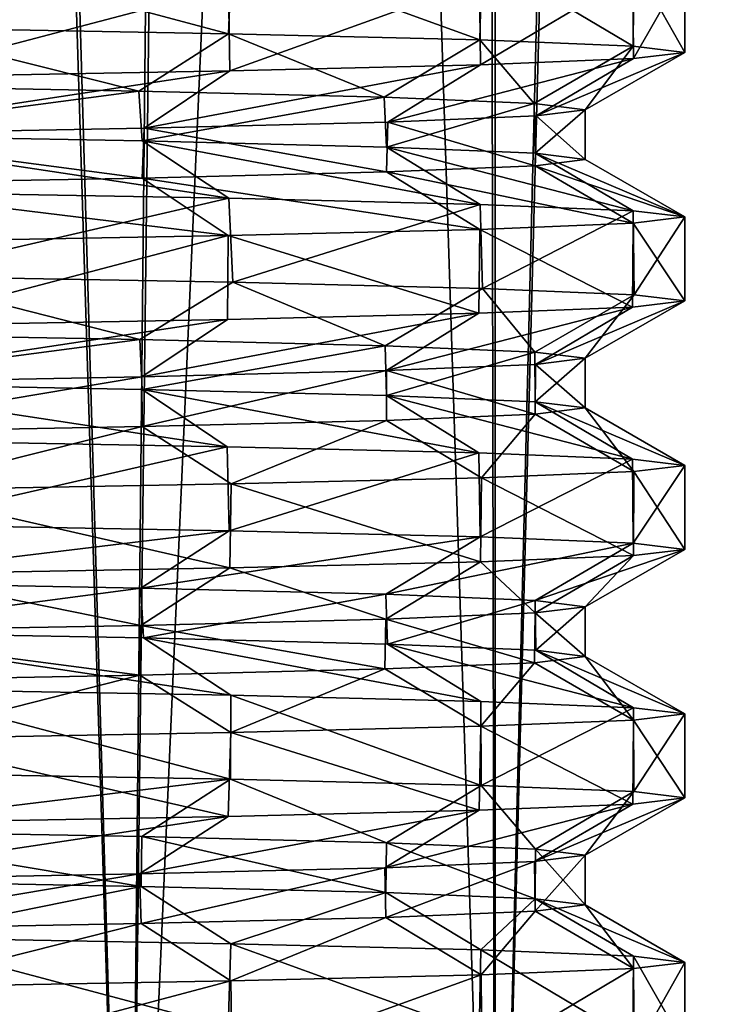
# Model space of a CAD drawing. Header units: millimetres. Extents: x -27 to 78, y -1 to 325.
# Tile 45 of 128: x 17.66 to 21.12, y 9.84 to 14.79. Entities that reach past the tile are written whole.
import ezdxf

# ---------------------------------------------------------------- set-up
doc = ezdxf.new("R2010")
doc.units = ezdxf.units.MM
doc.header["$LTSCALE"] = 65.185185
for name, color, linetype in [('179', 7, 'CONTINUOUS'), ('180', 7, 'CONTINUOUS'), ('181', 7, 'CONTINUOUS'), ('182', 7, 'CONTINUOUS'), ('194', 7, 'CONTINUOUS'), ('195', 7, 'CONTINUOUS'), ('196', 7, 'CONTINUOUS'), ('197', 7, 'CONTINUOUS'), ('198', 7, 'CONTINUOUS'), ('2', 7, 'CONTINUOUS'), ('5', 7, 'CONTINUOUS'), ('6', 7, 'CONTINUOUS')]:
    doc.layers.add(name, color=color, linetype=linetype)

msp = doc.modelspace()

# ---------------------------------------------------------------- linework, layer by layer
at = {"layer": '179', "color": 7, "linetype": 'CONTINUOUS', "true_color": 0x96918c}
for points in [[(16.5958, 14.2122, -12.0345), (18.2542, 14.4316, -9.3292), (16.5707, 14.4628, -12.069), (16.5958, 14.2122, -12.0345)], [(16.5958, 14.2122, -12.0345), (18.2722, 14.181, -9.2938), (18.2542, 14.4316, -9.3292), (16.5958, 14.2122, -12.0345)], [(18.2722, 14.181, -9.2938), (19.4883, 14.4004, -6.3606), (18.2542, 14.4316, -9.3292), (18.2722, 14.181, -9.2938)], [(18.2722, 14.181, -9.2938), (19.4999, 14.1498, -6.3248), (19.4883, 14.4004, -6.3606), (18.2722, 14.181, -9.2938)], [(19.4999, 14.1498, -6.3248), (20.243, 14.3691, -3.2359), (19.4883, 14.4004, -6.3606), (19.4999, 14.1498, -6.3248)], [(19.4999, 14.1498, -6.3248), (20.2485, 14.1186, -3.201), (20.243, 14.3691, -3.2359), (19.4999, 14.1498, -6.3248)], [(20.2485, 14.1186, -3.201), (20.5, 14.3379, -0.0317), (20.243, 14.3691, -3.2359), (20.2485, 14.1186, -3.201)], [(20.2485, 14.1186, -3.201), (20.5, 14.0874, 0.0006), (20.5, 14.3379, -0.0317), (20.2485, 14.1186, -3.201)], [(20.5, 14.0874, 0.0006), (20.2529, 14.3067, 3.1736), (20.5, 14.3379, -0.0317), (20.5, 14.0874, 0.0006)], [(19.4997, 14.025, 6.3255), (18.2818, 14.2442, 9.275), (19.5074, 14.2755, 6.3016), (19.4997, 14.025, 6.3255)], [(20.2484, 14.0562, 3.2021), (19.4997, 14.025, 6.3255), (19.5074, 14.2755, 6.3016), (20.2484, 14.0562, 3.2021)], [(20.2484, 14.0562, 3.2021), (19.5074, 14.2755, 6.3016), (20.2529, 14.3067, 3.1736), (20.2484, 14.0562, 3.2021)], [(20.5, 14.0874, 0.0006), (20.2484, 14.0562, 3.2021), (20.2529, 14.3067, 3.1736), (20.5, 14.0874, 0.0006)], [(18.2721, 13.9938, 9.2941), (16.6063, 14.213, 12.0201), (18.2818, 14.2442, 9.275), (18.2721, 13.9938, 9.2941)], [(19.4997, 14.025, 6.3255), (18.2721, 13.9938, 9.2941), (18.2818, 14.2442, 9.275), (19.4997, 14.025, 6.3255)], [(18.2721, 13.9938, 9.2941), (16.5959, 13.9626, 12.0344), (16.6063, 14.213, 12.0201), (18.2721, 13.9938, 9.2941)]]:
    msp.add_3dface(points, dxfattribs=at)
at = {"layer": '180', "color": 7, "linetype": 'CONTINUOUS', "true_color": 0x96918c}
for points in [[(16.5953, 12.9622, -12.0352), (18.2602, 13.1815, -9.3174), (16.5775, 13.2127, -12.0597), (16.5953, 12.9622, -12.0352)], [(16.5953, 12.9622, -12.0352), (18.2719, 12.931, -9.2944), (18.2602, 13.1815, -9.3174), (16.5953, 12.9622, -12.0352)], [(18.2719, 12.931, -9.2944), (19.4929, 13.1502, -6.3463), (18.2602, 13.1815, -9.3174), (18.2719, 12.931, -9.2944)], [(18.2719, 12.931, -9.2944), (19.4998, 12.8998, -6.3252), (19.4929, 13.1502, -6.3463), (18.2719, 12.931, -9.2944)], [(19.4998, 12.8998, -6.3252), (20.2457, 13.119, -3.219), (19.4929, 13.1502, -6.3463), (19.4998, 12.8998, -6.3252)], [(19.4998, 12.8998, -6.3252), (20.2485, 12.8686, -3.2013), (20.2457, 13.119, -3.219), (19.4998, 12.8998, -6.3252)], [(20.2485, 12.8686, -3.2013), (20.5, 13.0877, -0.0123), (20.2457, 13.119, -3.219), (20.2485, 12.8686, -3.2013)], [(20.2485, 12.8686, -3.2013), (20.5, 12.8374, 0.0005), (20.5, 13.0877, -0.0123), (20.2485, 12.8686, -3.2013)], [(20.5, 12.8374, 0.0005), (20.2495, 13.0565, 3.1951), (20.5, 13.0877, -0.0123), (20.5, 12.8374, 0.0005)], [(20.2483, 12.8062, 3.2022), (19.5001, 13.0252, 6.3244), (20.2495, 13.0565, 3.1951), (20.2483, 12.8062, 3.2022)], [(20.5, 12.8374, 0.0005), (20.2483, 12.8062, 3.2022), (20.2495, 13.0565, 3.1951), (20.5, 12.8374, 0.0005)], [(16.5955, 12.7126, 12.0349), (16.5893, 12.9627, 12.0434), (18.2699, 12.9939, 9.2984), (16.5955, 12.7126, 12.0349)], [(18.2719, 12.7438, 9.2945), (16.5955, 12.7126, 12.0349), (18.2699, 12.9939, 9.2984), (18.2719, 12.7438, 9.2945)], [(18.2719, 12.7438, 9.2945), (18.2699, 12.9939, 9.2984), (19.5001, 13.0252, 6.3244), (18.2719, 12.7438, 9.2945)], [(19.4996, 12.775, 6.3258), (18.2719, 12.7438, 9.2945), (19.5001, 13.0252, 6.3244), (19.4996, 12.775, 6.3258)], [(20.2483, 12.8062, 3.2022), (19.4996, 12.775, 6.3258), (19.5001, 13.0252, 6.3244), (20.2483, 12.8062, 3.2022)]]:
    msp.add_3dface(points, dxfattribs=at)
at = {"layer": '181', "color": 7, "linetype": 'CONTINUOUS', "true_color": 0x96918c}
for points in [[(16.6021, 11.7121, -12.0258), (18.2652, 11.9314, -9.3077), (16.5834, 11.9626, -12.0517), (16.6021, 11.7121, -12.0258)], [(16.6021, 11.7121, -12.0258), (18.2781, 11.6809, -9.2824), (18.2652, 11.9314, -9.3077), (16.6021, 11.7121, -12.0258)], [(18.2781, 11.6809, -9.2824), (19.4966, 11.9001, -6.335), (18.2652, 11.9314, -9.3077), (18.2781, 11.6809, -9.2824)], [(18.2781, 11.6809, -9.2824), (19.5046, 11.6496, -6.3104), (19.4966, 11.9001, -6.335), (18.2781, 11.6809, -9.2824)], [(19.5046, 11.6496, -6.3104), (20.2476, 11.8688, -3.2067), (19.4966, 11.9001, -6.335), (19.5046, 11.6496, -6.3104)], [(19.5046, 11.6496, -6.3104), (20.2513, 11.6184, -3.1838), (20.2476, 11.8688, -3.2067), (19.5046, 11.6496, -6.3104)], [(20.2513, 11.6184, -3.1838), (20.5, 11.8376, 0.0004), (20.2476, 11.8688, -3.2067), (20.2513, 11.6184, -3.1838)], [(20.2449, 11.556, 3.224), (19.4964, 11.7751, 6.3357), (20.2475, 11.8063, 3.2074), (20.2449, 11.556, 3.224)], [(20.5, 11.5872, 0.0205), (20.2449, 11.556, 3.224), (20.2475, 11.8063, 3.2074), (20.5, 11.5872, 0.0205)], [(20.5, 11.5872, 0.0205), (20.2475, 11.8063, 3.2074), (20.5, 11.8376, 0.0004), (20.5, 11.5872, 0.0205)], [(20.2513, 11.6184, -3.1838), (20.5, 11.5872, 0.0205), (20.5, 11.8376, 0.0004), (20.2513, 11.6184, -3.1838)], [(18.2605, 11.4935, 9.3169), (16.583, 11.7126, 12.0522), (18.2649, 11.7438, 9.3083), (18.2605, 11.4935, 9.3169)], [(19.4923, 11.5247, 6.3483), (18.2605, 11.4935, 9.3169), (18.2649, 11.7438, 9.3083), (19.4923, 11.5247, 6.3483)], [(19.4923, 11.5247, 6.3483), (18.2649, 11.7438, 9.3083), (19.4964, 11.7751, 6.3357), (19.4923, 11.5247, 6.3483)], [(20.2449, 11.556, 3.224), (19.4923, 11.5247, 6.3483), (19.4964, 11.7751, 6.3357), (20.2449, 11.556, 3.224)], [(18.2605, 11.4935, 9.3169), (16.5796, 11.4623, 12.0568), (16.583, 11.7126, 12.0522), (18.2605, 11.4935, 9.3169)]]:
    msp.add_3dface(points, dxfattribs=at)
at = {"layer": '182', "color": 7, "linetype": 'CONTINUOUS', "true_color": 0x96918c}
for points in [[(16.5852, 10.4624, -12.0491), (18.2661, 10.4311, -9.3058), (16.5908, 10.7125, -12.0414), (16.5852, 10.4624, -12.0491)], [(18.2661, 10.4311, -9.3058), (18.2708, 10.6812, -9.2966), (16.5908, 10.7125, -12.0414), (18.2661, 10.4311, -9.3058)], [(18.2661, 10.4311, -9.3058), (19.497, 10.3999, -6.3337), (18.2708, 10.6812, -9.2966), (18.2661, 10.4311, -9.3058)], [(19.497, 10.3999, -6.3337), (19.5004, 10.65, -6.3232), (18.2708, 10.6812, -9.2966), (19.497, 10.3999, -6.3337)], [(19.497, 10.3999, -6.3337), (20.2477, 10.3686, -3.2061), (19.5004, 10.65, -6.3232), (19.497, 10.3999, -6.3337)], [(20.2477, 10.3686, -3.2061), (20.2496, 10.6187, -3.1943), (19.5004, 10.65, -6.3232), (20.2477, 10.3686, -3.2061)], [(20.2477, 10.3686, -3.2061), (20.5, 10.3374, 0), (20.2496, 10.6187, -3.1943), (20.2477, 10.3686, -3.2061)], [(20.5, 10.3374, 0), (20.5, 10.5875, 0.0132), (20.2496, 10.6187, -3.1943), (20.5, 10.3374, 0)], [(19.4971, 10.2749, 6.3334), (19.492, 10.525, 6.3492), (20.2454, 10.5562, 3.2207), (19.4971, 10.2749, 6.3334)], [(20.2478, 10.3062, 3.206), (19.4971, 10.2749, 6.3334), (20.2454, 10.5562, 3.2207), (20.2478, 10.3062, 3.206)], [(20.2478, 10.3062, 3.206), (20.2454, 10.5562, 3.2207), (20.5, 10.5875, 0.0132), (20.2478, 10.3062, 3.206)], [(20.5, 10.3374, 0), (20.2478, 10.3062, 3.206), (20.5, 10.5875, 0.0132), (20.5, 10.3374, 0)], [(18.2664, 10.2437, 9.3052), (18.258, 10.4937, 9.3217), (19.492, 10.525, 6.3492), (18.2664, 10.2437, 9.3052)], [(19.4971, 10.2749, 6.3334), (18.2664, 10.2437, 9.3052), (19.492, 10.525, 6.3492), (19.4971, 10.2749, 6.3334)], [(16.5858, 10.2124, 12.0483), (16.5738, 10.4624, 12.0647), (18.258, 10.4937, 9.3217), (16.5858, 10.2124, 12.0483)], [(18.2664, 10.2437, 9.3052), (16.5858, 10.2124, 12.0483), (18.258, 10.4937, 9.3217), (18.2664, 10.2437, 9.3052)]]:
    msp.add_3dface(points, dxfattribs=at)
at = {"layer": '194', "color": 7, "linetype": 'CONTINUOUS', "true_color": 0x96918c}
for points in [[(16.9997, 10.1735, -12.3292), (16.9821, 9.7514, -12.3535), (18.7048, 9.7202, -9.5463), (16.9997, 10.1735, -12.3292)], [(18.717, 10.1423, -9.5223), (16.9997, 10.1735, -12.3292), (18.7048, 9.7202, -9.5463), (18.717, 10.1423, -9.5223)], [(18.717, 10.1423, -9.5223), (18.7048, 9.7202, -9.5463), (19.9672, 9.689, -6.5046), (18.717, 10.1423, -9.5223)], [(19.9747, 10.1111, -6.4816), (18.717, 10.1423, -9.5223), (19.9672, 9.689, -6.5046), (19.9747, 10.1111, -6.4816)], [(19.9747, 10.1111, -6.4816), (19.9672, 9.689, -6.5046), (20.7385, 9.6577, -3.3036), (19.9747, 10.1111, -6.4816)], [(20.742, 10.0799, -3.2819), (19.9747, 10.1111, -6.4816), (20.7385, 9.6577, -3.3036), (20.742, 10.0799, -3.2819)], [(20.742, 10.0799, -3.2819), (20.7385, 9.6577, -3.3036), (21, 9.6265, -0.0218), (20.742, 10.0799, -3.2819)], [(21, 10.0487, -0.0019), (20.742, 10.0799, -3.2819), (21, 9.6265, -0.0218), (21, 10.0487, -0.0019)], [(19.9756, 9.9863, 6.479), (20.7425, 10.0175, 3.2784), (19.9806, 9.5641, 6.4633), (19.9756, 9.9863, 6.479)], [(20.7425, 10.0175, 3.2784), (20.7453, 9.5953, 3.2606), (19.9806, 9.5641, 6.4633), (20.7425, 10.0175, 3.2784)], [(20.7425, 10.0175, 3.2784), (21, 10.0487, -0.0019), (20.7453, 9.5953, 3.2606), (20.7425, 10.0175, 3.2784)], [(21, 10.0487, -0.0019), (21, 9.6265, -0.0218), (20.7453, 9.5953, 3.2606), (21, 10.0487, -0.0019)], [(18.7177, 9.9551, 9.5209), (19.9756, 9.9863, 6.479), (18.7246, 9.5328, 9.5074), (18.7177, 9.9551, 9.5209)], [(19.9756, 9.9863, 6.479), (19.9806, 9.5641, 6.4633), (18.7246, 9.5328, 9.5074), (19.9756, 9.9863, 6.479)], [(17, 9.9239, 12.3288), (18.7177, 9.9551, 9.5209), (17.0082, 9.5016, 12.3176), (17, 9.9239, 12.3288)], [(18.7177, 9.9551, 9.5209), (18.7246, 9.5328, 9.5074), (17.0082, 9.5016, 12.3176), (18.7177, 9.9551, 9.5209)]]:
    msp.add_3dface(points, dxfattribs=at)
at = {"layer": '195', "color": 7, "linetype": 'CONTINUOUS', "true_color": 0x96918c}
for points in [[(17.0004, 11.4235, -12.3283), (16.994, 11.0012, -12.337), (18.716, 10.9699, -9.5243), (17.0004, 11.4235, -12.3283)], [(18.7176, 11.3923, -9.5212), (17.0004, 11.4235, -12.3283), (18.716, 10.9699, -9.5243), (18.7176, 11.3923, -9.5212)], [(18.7176, 11.3923, -9.5212), (18.716, 10.9699, -9.5243), (19.9761, 10.9387, -6.4772), (18.7176, 11.3923, -9.5212)], [(19.9752, 11.3611, -6.4801), (18.7176, 11.3923, -9.5212), (19.9761, 10.9387, -6.4772), (19.9752, 11.3611, -6.4801)], [(20.7422, 11.3299, -3.2804), (19.9752, 11.3611, -6.4801), (19.9761, 10.9387, -6.4772), (20.7422, 11.3299, -3.2804)], [(20.7422, 11.3299, -3.2804), (19.9761, 10.9387, -6.4772), (20.7437, 10.9074, -3.2709), (20.7422, 11.3299, -3.2804)], [(21, 11.2987, -0.0007), (20.7422, 11.3299, -3.2804), (20.7437, 10.9074, -3.2709), (21, 11.2987, -0.0007)], [(20.7424, 11.2675, 3.2792), (21, 11.2987, -0.0007), (21, 10.8762, 0.0153), (20.7424, 11.2675, 3.2792)], [(21, 11.2987, -0.0007), (20.7437, 10.9074, -3.2709), (21, 10.8762, 0.0153), (21, 11.2987, -0.0007)], [(19.9755, 11.2363, 6.4792), (20.7424, 11.2675, 3.2792), (20.739, 10.8449, 3.3008), (19.9755, 11.2363, 6.4792)], [(20.7424, 11.2675, 3.2792), (21, 10.8762, 0.0153), (20.739, 10.8449, 3.3008), (20.7424, 11.2675, 3.2792)], [(17.0006, 11.1739, 12.328), (18.7179, 11.2051, 9.5206), (18.7035, 10.7824, 9.5488), (17.0006, 11.1739, 12.328)], [(18.7179, 11.2051, 9.5206), (19.9672, 10.8137, 6.5048), (18.7035, 10.7824, 9.5488), (18.7179, 11.2051, 9.5206)], [(18.7179, 11.2051, 9.5206), (19.9755, 11.2363, 6.4792), (19.9672, 10.8137, 6.5048), (18.7179, 11.2051, 9.5206)], [(19.9755, 11.2363, 6.4792), (20.739, 10.8449, 3.3008), (19.9672, 10.8137, 6.5048), (19.9755, 11.2363, 6.4792)], [(17.0006, 11.1739, 12.328), (18.7035, 10.7824, 9.5488), (16.9787, 10.7511, 12.3581), (17.0006, 11.1739, 12.328)]]:
    msp.add_3dface(points, dxfattribs=at)
at = {"layer": '196', "color": 7, "linetype": 'CONTINUOUS', "true_color": 0x96918c}
for points in [[(18.6993, 12.6427, -9.5569), (16.9727, 12.674, -12.3663), (16.9868, 12.2513, -12.347), (18.6993, 12.6427, -9.5569)], [(18.6993, 12.6427, -9.5569), (16.9868, 12.2513, -12.347), (18.7097, 12.2201, -9.5366), (18.6993, 12.6427, -9.5569)], [(19.9647, 12.6114, -6.5123), (18.6993, 12.6427, -9.5569), (18.7097, 12.2201, -9.5366), (19.9647, 12.6114, -6.5123)], [(19.9647, 12.6114, -6.5123), (18.7097, 12.2201, -9.5366), (19.9714, 12.1888, -6.4917), (19.9647, 12.6114, -6.5123)], [(20.7379, 12.5802, -3.3075), (19.9647, 12.6114, -6.5123), (19.9714, 12.1888, -6.4917), (20.7379, 12.5802, -3.3075)], [(20.7379, 12.5802, -3.3075), (19.9714, 12.1888, -6.4917), (20.7411, 12.1575, -3.2874), (20.7379, 12.5802, -3.3075)], [(21, 12.5489, -0.0215), (20.7379, 12.5802, -3.3075), (20.7411, 12.1575, -3.2874), (21, 12.5489, -0.0215)], [(21, 12.5489, -0.0215), (20.7411, 12.1575, -3.2874), (21, 12.1263, -0.0025), (21, 12.5489, -0.0215)], [(20.7446, 12.5177, 3.2651), (21, 12.5489, -0.0215), (21, 12.1263, -0.0025), (20.7446, 12.5177, 3.2651)], [(18.7184, 12.4551, 9.5195), (19.9779, 12.4864, 6.4718), (19.9733, 12.0638, 6.486), (18.7184, 12.4551, 9.5195)], [(19.9779, 12.4864, 6.4718), (20.7419, 12.095, 3.2821), (19.9733, 12.0638, 6.486), (19.9779, 12.4864, 6.4718)], [(19.9779, 12.4864, 6.4718), (20.7446, 12.5177, 3.2651), (20.7419, 12.095, 3.2821), (19.9779, 12.4864, 6.4718)], [(20.7446, 12.5177, 3.2651), (21, 12.1263, -0.0025), (20.7419, 12.095, 3.2821), (20.7446, 12.5177, 3.2651)], [(16.997, 12.4238, 12.3329), (18.7184, 12.4551, 9.5195), (18.7129, 12.0326, 9.5303), (16.997, 12.4238, 12.3329)], [(18.7184, 12.4551, 9.5195), (19.9733, 12.0638, 6.486), (18.7129, 12.0326, 9.5303), (18.7184, 12.4551, 9.5195)], [(16.997, 12.4238, 12.3329), (18.7129, 12.0326, 9.5303), (16.9915, 12.0013, 12.3405), (16.997, 12.4238, 12.3329)]]:
    msp.add_3dface(points, dxfattribs=at)
at = {"layer": '197', "color": 7, "linetype": 'CONTINUOUS', "true_color": 0x96918c}
for points in [[(18.7075, 13.8925, -9.5409), (16.982, 13.9238, -12.3536), (17.0107, 13.5009, -12.314), (18.7075, 13.8925, -9.5409)], [(18.7075, 13.8925, -9.5409), (17.0107, 13.5009, -12.314), (18.727, 13.4697, -9.5026), (18.7075, 13.8925, -9.5409)], [(19.971, 13.8612, -6.4931), (18.7075, 13.8925, -9.5409), (18.727, 13.4697, -9.5026), (19.971, 13.8612, -6.4931)], [(19.971, 13.8612, -6.4931), (18.727, 13.4697, -9.5026), (19.9826, 13.4385, -6.4572), (19.971, 13.8612, -6.4931)], [(20.7414, 13.83, -3.2855), (19.971, 13.8612, -6.4931), (19.9826, 13.4385, -6.4572), (20.7414, 13.83, -3.2855)], [(20.7414, 13.83, -3.2855), (19.9826, 13.4385, -6.4572), (20.7464, 13.4072, -3.2535), (20.7414, 13.83, -3.2855)], [(21, 13.7987, 0.0029), (20.7414, 13.83, -3.2855), (20.7464, 13.4072, -3.2535), (21, 13.7987, 0.0029)], [(20.7404, 13.7674, 3.2915), (21, 13.7987, 0.0029), (21, 13.376, 0.0294), (20.7404, 13.7674, 3.2915)], [(21, 13.7987, 0.0029), (20.7464, 13.4072, -3.2535), (21, 13.376, 0.0294), (21, 13.7987, 0.0029)], [(18.704, 13.7048, 9.5477), (19.9689, 13.7361, 6.4995), (19.9648, 13.3136, 6.5119), (18.704, 13.7048, 9.5477)], [(19.9689, 13.7361, 6.4995), (20.7373, 13.3448, 3.3113), (19.9648, 13.3136, 6.5119), (19.9689, 13.7361, 6.4995)], [(19.9689, 13.7361, 6.4995), (20.7404, 13.7674, 3.2915), (20.7373, 13.3448, 3.3113), (19.9689, 13.7361, 6.4995)], [(20.7404, 13.7674, 3.2915), (21, 13.376, 0.0294), (20.7373, 13.3448, 3.3113), (20.7404, 13.7674, 3.2915)], [(16.9771, 13.6735, 12.3604), (18.704, 13.7048, 9.5477), (16.9776, 13.2511, 12.3596), (16.9771, 13.6735, 12.3604)], [(18.704, 13.7048, 9.5477), (18.7014, 13.2823, 9.5529), (16.9776, 13.2511, 12.3596), (18.704, 13.7048, 9.5477)], [(18.704, 13.7048, 9.5477), (19.9648, 13.3136, 6.5119), (18.7014, 13.2823, 9.5529), (18.704, 13.7048, 9.5477)]]:
    msp.add_3dface(points, dxfattribs=at)
at = {"layer": '198', "color": 7, "linetype": 'CONTINUOUS', "true_color": 0x96918c}
for points in [[(17.0067, 15.1734, -12.3196), (16.9809, 14.7514, -12.3552), (18.7058, 14.7201, -9.5442), (17.0067, 15.1734, -12.3196)], [(18.7232, 15.1422, -9.5102), (17.0067, 15.1734, -12.3196), (18.7058, 14.7201, -9.5442), (18.7232, 15.1422, -9.5102)], [(18.7232, 15.1422, -9.5102), (18.7058, 14.7201, -9.5442), (19.9692, 14.6889, -6.4984), (18.7232, 15.1422, -9.5102)], [(19.9795, 15.111, -6.4669), (18.7232, 15.1422, -9.5102), (19.9692, 14.6889, -6.4984), (19.9795, 15.111, -6.4669)], [(19.9795, 15.111, -6.4669), (19.9692, 14.6889, -6.4984), (20.7402, 14.6576, -3.2929), (19.9795, 15.111, -6.4669)], [(20.7447, 15.0798, -3.2648), (19.9795, 15.111, -6.4669), (20.7402, 14.6576, -3.2929), (20.7447, 15.0798, -3.2648)], [(20.7447, 15.0798, -3.2648), (20.7402, 14.6576, -3.2929), (21, 14.6264, -0.0064), (20.7447, 15.0798, -3.2648)], [(21, 15.0485, 0.0175), (20.7447, 15.0798, -3.2648), (21, 14.6264, -0.0064), (21, 15.0485, 0.0175)], [(19.9684, 14.9861, 6.5009), (20.7392, 15.0173, 3.2995), (19.9733, 14.5638, 6.4858), (19.9684, 14.9861, 6.5009)], [(20.7392, 15.0173, 3.2995), (20.7423, 14.5951, 3.28), (19.9733, 14.5638, 6.4858), (20.7392, 15.0173, 3.2995)], [(20.7392, 15.0173, 3.2995), (21, 15.0485, 0.0175), (20.7423, 14.5951, 3.28), (20.7392, 15.0173, 3.2995)], [(21, 15.0485, 0.0175), (21, 14.6264, -0.0064), (20.7423, 14.5951, 3.28), (21, 15.0485, 0.0175)], [(18.7065, 14.9549, 9.543), (19.9684, 14.9861, 6.5009), (18.712, 14.5326, 9.5322), (18.7065, 14.9549, 9.543)], [(19.9684, 14.9861, 6.5009), (19.9733, 14.5638, 6.4858), (18.712, 14.5326, 9.5322), (19.9684, 14.9861, 6.5009)], [(16.9842, 14.9236, 12.3506), (18.7065, 14.9549, 9.543), (16.9889, 14.5013, 12.3441), (16.9842, 14.9236, 12.3506)], [(18.7065, 14.9549, 9.543), (18.712, 14.5326, 9.5322), (16.9889, 14.5013, 12.3441), (18.7065, 14.9549, 9.543)]]:
    msp.add_3dface(points, dxfattribs=at)
at = {"layer": '2', "color": 7, "linetype": 'CONTINUOUS', "true_color": 0x96918c}
for points in [[(18.2029, 6.4, -13.2252), (15.9099, 6.4, -15.9099), (16.8566, 49.7441, -14.9032), (18.2029, 6.4, -13.2252)], [(18.624, 47.9577, -12.6256), (18.2029, 6.4, -13.2252), (16.8566, 49.7441, -14.9032), (18.624, 47.9577, -12.6256)], [(15.9099, 6.4, 15.9099), (18.2029, 6.4, 13.2252), (16.9466, 49.653, 14.8007), (15.9099, 6.4, 15.9099)], [(16.9466, 49.653, 14.8007), (18.2029, 6.4, 13.2252), (18.7069, 47.8741, 12.5025), (16.9466, 49.653, 14.8007)], [(19.973, 46.5961, -10.36), (18.2029, 6.4, -13.2252), (18.624, 47.9577, -12.6256), (19.973, 46.5961, -10.36)], [(18.2029, 6.4, 13.2252), (20.0476, 6.4, 10.2148), (18.7069, 47.8741, 12.5025), (18.2029, 6.4, 13.2252)], [(18.7069, 47.8741, 12.5025), (20.0476, 6.4, 10.2148), (20.0463, 46.5223, 10.2176), (18.7069, 47.8741, 12.5025)], [(20.0476, 6.4, -10.2148), (18.2029, 6.4, -13.2252), (19.973, 46.5961, -10.36), (20.0476, 6.4, -10.2148)], [(21.0156, 45.545, -8.037), (20.0476, 6.4, -10.2148), (19.973, 46.5961, -10.36), (21.0156, 45.545, -8.037)], [(20.0463, 46.5223, 10.2176), (20.0476, 6.4, 10.2148), (21.0762, 45.484, 7.8767), (20.0463, 46.5223, 10.2176)], [(21.3988, 6.4, -6.9529), (20.0476, 6.4, -10.2148), (21.0156, 45.545, -8.037), (21.3988, 6.4, -6.9529)], [(21.8099, 44.7449, -5.5299), (21.3988, 6.4, -6.9529), (21.0156, 45.545, -8.037), (21.8099, 44.7449, -5.5299)], [(20.0476, 6.4, 10.2148), (21.3988, 6.4, 6.9529), (21.0762, 45.484, 7.8767), (20.0476, 6.4, 10.2148)], [(21.0762, 45.484, 7.8767), (21.3988, 6.4, 6.9529), (21.8535, 44.7009, 5.3546), (21.0762, 45.484, 7.8767)]]:
    msp.add_3dface(points, dxfattribs=at)
at = {"layer": '5', "color": 7, "linetype": 'CONTINUOUS', "true_color": 0x96918c}
for points in [[(16.982, 13.9238, -12.3536), (18.7075, 13.8925, -9.5409), (16.5958, 14.2122, -12.0345), (16.982, 13.9238, -12.3536)], [(16.5958, 14.2122, -12.0345), (18.7075, 13.8925, -9.5409), (18.2722, 14.181, -9.2938), (16.5958, 14.2122, -12.0345)], [(18.7075, 13.8925, -9.5409), (19.971, 13.8612, -6.4931), (18.2722, 14.181, -9.2938), (18.7075, 13.8925, -9.5409)], [(18.2722, 14.181, -9.2938), (19.971, 13.8612, -6.4931), (19.4999, 14.1498, -6.3248), (18.2722, 14.181, -9.2938)], [(19.971, 13.8612, -6.4931), (20.7414, 13.83, -3.2855), (19.4999, 14.1498, -6.3248), (19.971, 13.8612, -6.4931)], [(19.4999, 14.1498, -6.3248), (20.7414, 13.83, -3.2855), (20.2485, 14.1186, -3.201), (19.4999, 14.1498, -6.3248)], [(20.7414, 13.83, -3.2855), (21, 13.7987, 0.0029), (20.2485, 14.1186, -3.201), (20.7414, 13.83, -3.2855)], [(20.2485, 14.1186, -3.201), (21, 13.7987, 0.0029), (20.5, 14.0874, 0.0006), (20.2485, 14.1186, -3.201)], [(20.5, 14.0874, 0.0006), (21, 13.7987, 0.0029), (20.2484, 14.0562, 3.2021), (20.5, 14.0874, 0.0006)], [(19.4997, 14.025, 6.3255), (19.9689, 13.7361, 6.4995), (18.2721, 13.9938, 9.2941), (19.4997, 14.025, 6.3255)], [(20.2484, 14.0562, 3.2021), (20.7404, 13.7674, 3.2915), (19.4997, 14.025, 6.3255), (20.2484, 14.0562, 3.2021)], [(20.7404, 13.7674, 3.2915), (19.9689, 13.7361, 6.4995), (19.4997, 14.025, 6.3255), (20.7404, 13.7674, 3.2915)], [(21, 13.7987, 0.0029), (20.7404, 13.7674, 3.2915), (20.2484, 14.0562, 3.2021), (21, 13.7987, 0.0029)], [(18.2721, 13.9938, 9.2941), (18.704, 13.7048, 9.5477), (16.5959, 13.9626, 12.0344), (18.2721, 13.9938, 9.2941)], [(19.9689, 13.7361, 6.4995), (18.704, 13.7048, 9.5477), (18.2721, 13.9938, 9.2941), (19.9689, 13.7361, 6.4995)], [(18.704, 13.7048, 9.5477), (16.9771, 13.6735, 12.3604), (16.5959, 13.9626, 12.0344), (18.704, 13.7048, 9.5477)], [(16.9727, 12.674, -12.3663), (18.6993, 12.6427, -9.5569), (16.5953, 12.9622, -12.0352), (16.9727, 12.674, -12.3663)], [(16.5953, 12.9622, -12.0352), (18.6993, 12.6427, -9.5569), (18.2719, 12.931, -9.2944), (16.5953, 12.9622, -12.0352)], [(18.6993, 12.6427, -9.5569), (19.9647, 12.6114, -6.5123), (18.2719, 12.931, -9.2944), (18.6993, 12.6427, -9.5569)], [(18.2719, 12.931, -9.2944), (19.9647, 12.6114, -6.5123), (19.4998, 12.8998, -6.3252), (18.2719, 12.931, -9.2944)], [(19.9647, 12.6114, -6.5123), (20.7379, 12.5802, -3.3075), (19.4998, 12.8998, -6.3252), (19.9647, 12.6114, -6.5123)], [(19.4998, 12.8998, -6.3252), (20.7379, 12.5802, -3.3075), (20.2485, 12.8686, -3.2013), (19.4998, 12.8998, -6.3252)], [(20.5, 12.8374, 0.0005), (20.7446, 12.5177, 3.2651), (20.2483, 12.8062, 3.2022), (20.5, 12.8374, 0.0005)], [(20.7379, 12.5802, -3.3075), (21, 12.5489, -0.0215), (20.2485, 12.8686, -3.2013), (20.7379, 12.5802, -3.3075)], [(20.2485, 12.8686, -3.2013), (21, 12.5489, -0.0215), (20.5, 12.8374, 0.0005), (20.2485, 12.8686, -3.2013)], [(21, 12.5489, -0.0215), (20.7446, 12.5177, 3.2651), (20.5, 12.8374, 0.0005), (21, 12.5489, -0.0215)], [(20.2483, 12.8062, 3.2022), (19.9779, 12.4864, 6.4718), (19.4996, 12.775, 6.3258), (20.2483, 12.8062, 3.2022)], [(20.7446, 12.5177, 3.2651), (19.9779, 12.4864, 6.4718), (20.2483, 12.8062, 3.2022), (20.7446, 12.5177, 3.2651)], [(18.2719, 12.7438, 9.2945), (16.997, 12.4238, 12.3329), (16.5955, 12.7126, 12.0349), (18.2719, 12.7438, 9.2945)], [(18.7184, 12.4551, 9.5195), (16.997, 12.4238, 12.3329), (18.2719, 12.7438, 9.2945), (18.7184, 12.4551, 9.5195)], [(19.4996, 12.775, 6.3258), (18.7184, 12.4551, 9.5195), (18.2719, 12.7438, 9.2945), (19.4996, 12.775, 6.3258)], [(19.9779, 12.4864, 6.4718), (18.7184, 12.4551, 9.5195), (19.4996, 12.775, 6.3258), (19.9779, 12.4864, 6.4718)], [(17.0004, 11.4235, -12.3283), (18.7176, 11.3923, -9.5212), (16.6021, 11.7121, -12.0258), (17.0004, 11.4235, -12.3283)], [(16.6021, 11.7121, -12.0258), (18.7176, 11.3923, -9.5212), (18.2781, 11.6809, -9.2824), (16.6021, 11.7121, -12.0258)], [(18.7176, 11.3923, -9.5212), (19.9752, 11.3611, -6.4801), (18.2781, 11.6809, -9.2824), (18.7176, 11.3923, -9.5212)], [(18.2781, 11.6809, -9.2824), (19.9752, 11.3611, -6.4801), (19.5046, 11.6496, -6.3104), (18.2781, 11.6809, -9.2824)], [(19.9752, 11.3611, -6.4801), (20.7422, 11.3299, -3.2804), (19.5046, 11.6496, -6.3104), (19.9752, 11.3611, -6.4801)], [(19.5046, 11.6496, -6.3104), (20.7422, 11.3299, -3.2804), (20.2513, 11.6184, -3.1838), (19.5046, 11.6496, -6.3104)], [(20.7422, 11.3299, -3.2804), (21, 11.2987, -0.0007), (20.2513, 11.6184, -3.1838), (20.7422, 11.3299, -3.2804)], [(20.2513, 11.6184, -3.1838), (21, 11.2987, -0.0007), (20.5, 11.5872, 0.0205), (20.2513, 11.6184, -3.1838)], [(20.2449, 11.556, 3.224), (19.9755, 11.2363, 6.4792), (19.4923, 11.5247, 6.3483), (20.2449, 11.556, 3.224)], [(20.7424, 11.2675, 3.2792), (19.9755, 11.2363, 6.4792), (20.2449, 11.556, 3.224), (20.7424, 11.2675, 3.2792)], [(20.5, 11.5872, 0.0205), (20.7424, 11.2675, 3.2792), (20.2449, 11.556, 3.224), (20.5, 11.5872, 0.0205)], [(21, 11.2987, -0.0007), (20.7424, 11.2675, 3.2792), (20.5, 11.5872, 0.0205), (21, 11.2987, -0.0007)], [(18.2605, 11.4935, 9.3169), (17.0006, 11.1739, 12.328), (16.5796, 11.4623, 12.0568), (18.2605, 11.4935, 9.3169)], [(18.7179, 11.2051, 9.5206), (17.0006, 11.1739, 12.328), (18.2605, 11.4935, 9.3169), (18.7179, 11.2051, 9.5206)], [(19.4923, 11.5247, 6.3483), (18.7179, 11.2051, 9.5206), (18.2605, 11.4935, 9.3169), (19.4923, 11.5247, 6.3483)], [(19.9755, 11.2363, 6.4792), (18.7179, 11.2051, 9.5206), (19.4923, 11.5247, 6.3483), (19.9755, 11.2363, 6.4792)], [(16.5852, 10.4624, -12.0491), (16.9997, 10.1735, -12.3292), (18.2661, 10.4311, -9.3058), (16.5852, 10.4624, -12.0491)], [(16.9997, 10.1735, -12.3292), (18.717, 10.1423, -9.5223), (18.2661, 10.4311, -9.3058), (16.9997, 10.1735, -12.3292)], [(18.2661, 10.4311, -9.3058), (18.717, 10.1423, -9.5223), (19.497, 10.3999, -6.3337), (18.2661, 10.4311, -9.3058)], [(18.717, 10.1423, -9.5223), (19.9747, 10.1111, -6.4816), (19.497, 10.3999, -6.3337), (18.717, 10.1423, -9.5223)], [(19.497, 10.3999, -6.3337), (19.9747, 10.1111, -6.4816), (20.2477, 10.3686, -3.2061), (19.497, 10.3999, -6.3337)], [(19.9747, 10.1111, -6.4816), (20.742, 10.0799, -3.2819), (20.2477, 10.3686, -3.2061), (19.9747, 10.1111, -6.4816)], [(20.742, 10.0799, -3.2819), (21, 10.0487, -0.0019), (20.2477, 10.3686, -3.2061), (20.742, 10.0799, -3.2819)], [(20.2477, 10.3686, -3.2061), (21, 10.0487, -0.0019), (20.5, 10.3374, 0), (20.2477, 10.3686, -3.2061)], [(20.2478, 10.3062, 3.206), (19.9756, 9.9863, 6.479), (19.4971, 10.2749, 6.3334), (20.2478, 10.3062, 3.206)], [(20.7425, 10.0175, 3.2784), (19.9756, 9.9863, 6.479), (20.2478, 10.3062, 3.206), (20.7425, 10.0175, 3.2784)], [(20.5, 10.3374, 0), (20.7425, 10.0175, 3.2784), (20.2478, 10.3062, 3.206), (20.5, 10.3374, 0)], [(21, 10.0487, -0.0019), (20.7425, 10.0175, 3.2784), (20.5, 10.3374, 0), (21, 10.0487, -0.0019)], [(19.4971, 10.2749, 6.3334), (18.7177, 9.9551, 9.5209), (18.2664, 10.2437, 9.3052), (19.4971, 10.2749, 6.3334)], [(19.9756, 9.9863, 6.479), (18.7177, 9.9551, 9.5209), (19.4971, 10.2749, 6.3334), (19.9756, 9.9863, 6.479)], [(18.2664, 10.2437, 9.3052), (17, 9.9239, 12.3288), (16.5858, 10.2124, 12.0483), (18.2664, 10.2437, 9.3052)], [(18.7177, 9.9551, 9.5209), (17, 9.9239, 12.3288), (18.2664, 10.2437, 9.3052), (18.7177, 9.9551, 9.5209)]]:
    msp.add_3dface(points, dxfattribs=at)
at = {"layer": '6', "color": 7, "linetype": 'CONTINUOUS', "true_color": 0x96918c}
for points in [[(16.5707, 14.4628, -12.069), (18.2542, 14.4316, -9.3292), (16.9809, 14.7514, -12.3552), (16.5707, 14.4628, -12.069)], [(16.9809, 14.7514, -12.3552), (18.2542, 14.4316, -9.3292), (18.7058, 14.7201, -9.5442), (16.9809, 14.7514, -12.3552)], [(18.2542, 14.4316, -9.3292), (19.4883, 14.4004, -6.3606), (18.7058, 14.7201, -9.5442), (18.2542, 14.4316, -9.3292)], [(18.7058, 14.7201, -9.5442), (19.4883, 14.4004, -6.3606), (19.9692, 14.6889, -6.4984), (18.7058, 14.7201, -9.5442)], [(19.4883, 14.4004, -6.3606), (20.243, 14.3691, -3.2359), (19.9692, 14.6889, -6.4984), (19.4883, 14.4004, -6.3606)], [(19.9692, 14.6889, -6.4984), (20.243, 14.3691, -3.2359), (20.7402, 14.6576, -3.2929), (19.9692, 14.6889, -6.4984)], [(20.243, 14.3691, -3.2359), (20.5, 14.3379, -0.0317), (20.7402, 14.6576, -3.2929), (20.243, 14.3691, -3.2359)], [(20.5, 14.3379, -0.0317), (20.2529, 14.3067, 3.1736), (21, 14.6264, -0.0064), (20.5, 14.3379, -0.0317)], [(21, 14.6264, -0.0064), (20.2529, 14.3067, 3.1736), (20.7423, 14.5951, 3.28), (21, 14.6264, -0.0064)], [(20.7402, 14.6576, -3.2929), (20.5, 14.3379, -0.0317), (21, 14.6264, -0.0064), (20.7402, 14.6576, -3.2929)], [(19.5074, 14.2755, 6.3016), (18.2818, 14.2442, 9.275), (19.9733, 14.5638, 6.4858), (19.5074, 14.2755, 6.3016)], [(19.9733, 14.5638, 6.4858), (18.2818, 14.2442, 9.275), (18.712, 14.5326, 9.5322), (19.9733, 14.5638, 6.4858)], [(20.2529, 14.3067, 3.1736), (19.5074, 14.2755, 6.3016), (20.7423, 14.5951, 3.28), (20.2529, 14.3067, 3.1736)], [(20.7423, 14.5951, 3.28), (19.5074, 14.2755, 6.3016), (19.9733, 14.5638, 6.4858), (20.7423, 14.5951, 3.28)], [(18.2818, 14.2442, 9.275), (16.6063, 14.213, 12.0201), (18.712, 14.5326, 9.5322), (18.2818, 14.2442, 9.275)], [(18.712, 14.5326, 9.5322), (16.6063, 14.213, 12.0201), (16.9889, 14.5013, 12.3441), (18.712, 14.5326, 9.5322)], [(16.5775, 13.2127, -12.0597), (18.2602, 13.1815, -9.3174), (17.0107, 13.5009, -12.314), (16.5775, 13.2127, -12.0597)], [(17.0107, 13.5009, -12.314), (18.2602, 13.1815, -9.3174), (18.727, 13.4697, -9.5026), (17.0107, 13.5009, -12.314)], [(18.2602, 13.1815, -9.3174), (19.4929, 13.1502, -6.3463), (18.727, 13.4697, -9.5026), (18.2602, 13.1815, -9.3174)], [(18.727, 13.4697, -9.5026), (19.4929, 13.1502, -6.3463), (19.9826, 13.4385, -6.4572), (18.727, 13.4697, -9.5026)], [(19.4929, 13.1502, -6.3463), (20.2457, 13.119, -3.219), (19.9826, 13.4385, -6.4572), (19.4929, 13.1502, -6.3463)], [(19.9826, 13.4385, -6.4572), (20.2457, 13.119, -3.219), (20.7464, 13.4072, -3.2535), (19.9826, 13.4385, -6.4572)], [(20.2457, 13.119, -3.219), (20.5, 13.0877, -0.0123), (20.7464, 13.4072, -3.2535), (20.2457, 13.119, -3.219)], [(20.5, 13.0877, -0.0123), (20.2495, 13.0565, 3.1951), (21, 13.376, 0.0294), (20.5, 13.0877, -0.0123)], [(21, 13.376, 0.0294), (20.2495, 13.0565, 3.1951), (20.7373, 13.3448, 3.3113), (21, 13.376, 0.0294)], [(20.7464, 13.4072, -3.2535), (20.5, 13.0877, -0.0123), (21, 13.376, 0.0294), (20.7464, 13.4072, -3.2535)], [(20.2495, 13.0565, 3.1951), (19.5001, 13.0252, 6.3244), (20.7373, 13.3448, 3.3113), (20.2495, 13.0565, 3.1951)], [(20.7373, 13.3448, 3.3113), (19.5001, 13.0252, 6.3244), (19.9648, 13.3136, 6.5119), (20.7373, 13.3448, 3.3113)], [(18.2699, 12.9939, 9.2984), (16.5893, 12.9627, 12.0434), (18.7014, 13.2823, 9.5529), (18.2699, 12.9939, 9.2984)], [(18.7014, 13.2823, 9.5529), (16.5893, 12.9627, 12.0434), (16.9776, 13.2511, 12.3596), (18.7014, 13.2823, 9.5529)], [(19.5001, 13.0252, 6.3244), (18.2699, 12.9939, 9.2984), (19.9648, 13.3136, 6.5119), (19.5001, 13.0252, 6.3244)], [(19.9648, 13.3136, 6.5119), (18.2699, 12.9939, 9.2984), (18.7014, 13.2823, 9.5529), (19.9648, 13.3136, 6.5119)], [(16.9868, 12.2513, -12.347), (16.5834, 11.9626, -12.0517), (18.7097, 12.2201, -9.5366), (16.9868, 12.2513, -12.347)], [(16.5834, 11.9626, -12.0517), (18.2652, 11.9314, -9.3077), (18.7097, 12.2201, -9.5366), (16.5834, 11.9626, -12.0517)], [(18.7097, 12.2201, -9.5366), (18.2652, 11.9314, -9.3077), (19.9714, 12.1888, -6.4917), (18.7097, 12.2201, -9.5366)], [(18.2652, 11.9314, -9.3077), (19.4966, 11.9001, -6.335), (19.9714, 12.1888, -6.4917), (18.2652, 11.9314, -9.3077)], [(19.9714, 12.1888, -6.4917), (19.4966, 11.9001, -6.335), (20.7411, 12.1575, -3.2874), (19.9714, 12.1888, -6.4917)], [(19.4966, 11.9001, -6.335), (20.2476, 11.8688, -3.2067), (20.7411, 12.1575, -3.2874), (19.4966, 11.9001, -6.335)], [(20.7411, 12.1575, -3.2874), (20.2476, 11.8688, -3.2067), (21, 12.1263, -0.0025), (20.7411, 12.1575, -3.2874)], [(20.7419, 12.095, 3.2821), (20.2475, 11.8063, 3.2074), (19.9733, 12.0638, 6.486), (20.7419, 12.095, 3.2821)], [(20.5, 11.8376, 0.0004), (20.2475, 11.8063, 3.2074), (20.7419, 12.095, 3.2821), (20.5, 11.8376, 0.0004)], [(20.2476, 11.8688, -3.2067), (20.5, 11.8376, 0.0004), (21, 12.1263, -0.0025), (20.2476, 11.8688, -3.2067)], [(21, 12.1263, -0.0025), (20.5, 11.8376, 0.0004), (20.7419, 12.095, 3.2821), (21, 12.1263, -0.0025)], [(19.9733, 12.0638, 6.486), (19.4964, 11.7751, 6.3357), (18.7129, 12.0326, 9.5303), (19.9733, 12.0638, 6.486)], [(20.2475, 11.8063, 3.2074), (19.4964, 11.7751, 6.3357), (19.9733, 12.0638, 6.486), (20.2475, 11.8063, 3.2074)], [(18.2649, 11.7438, 9.3083), (16.583, 11.7126, 12.0522), (16.9915, 12.0013, 12.3405), (18.2649, 11.7438, 9.3083)], [(18.7129, 12.0326, 9.5303), (18.2649, 11.7438, 9.3083), (16.9915, 12.0013, 12.3405), (18.7129, 12.0326, 9.5303)], [(19.4964, 11.7751, 6.3357), (18.2649, 11.7438, 9.3083), (18.7129, 12.0326, 9.5303), (19.4964, 11.7751, 6.3357)], [(16.994, 11.0012, -12.337), (16.5908, 10.7125, -12.0414), (18.716, 10.9699, -9.5243), (16.994, 11.0012, -12.337)], [(16.5908, 10.7125, -12.0414), (18.2708, 10.6812, -9.2966), (18.716, 10.9699, -9.5243), (16.5908, 10.7125, -12.0414)], [(18.2708, 10.6812, -9.2966), (19.5004, 10.65, -6.3232), (18.716, 10.9699, -9.5243), (18.2708, 10.6812, -9.2966)], [(18.716, 10.9699, -9.5243), (19.5004, 10.65, -6.3232), (19.9761, 10.9387, -6.4772), (18.716, 10.9699, -9.5243)], [(19.5004, 10.65, -6.3232), (20.2496, 10.6187, -3.1943), (19.9761, 10.9387, -6.4772), (19.5004, 10.65, -6.3232)], [(19.9761, 10.9387, -6.4772), (20.2496, 10.6187, -3.1943), (20.7437, 10.9074, -3.2709), (19.9761, 10.9387, -6.4772)], [(20.2496, 10.6187, -3.1943), (20.5, 10.5875, 0.0132), (20.7437, 10.9074, -3.2709), (20.2496, 10.6187, -3.1943)], [(20.7437, 10.9074, -3.2709), (20.5, 10.5875, 0.0132), (21, 10.8762, 0.0153), (20.7437, 10.9074, -3.2709)], [(20.5, 10.5875, 0.0132), (20.2454, 10.5562, 3.2207), (21, 10.8762, 0.0153), (20.5, 10.5875, 0.0132)], [(21, 10.8762, 0.0153), (20.2454, 10.5562, 3.2207), (20.739, 10.8449, 3.3008), (21, 10.8762, 0.0153)], [(19.492, 10.525, 6.3492), (18.258, 10.4937, 9.3217), (19.9672, 10.8137, 6.5048), (19.492, 10.525, 6.3492)], [(19.9672, 10.8137, 6.5048), (18.258, 10.4937, 9.3217), (18.7035, 10.7824, 9.5488), (19.9672, 10.8137, 6.5048)], [(20.2454, 10.5562, 3.2207), (19.492, 10.525, 6.3492), (20.739, 10.8449, 3.3008), (20.2454, 10.5562, 3.2207)], [(20.739, 10.8449, 3.3008), (19.492, 10.525, 6.3492), (19.9672, 10.8137, 6.5048), (20.739, 10.8449, 3.3008)], [(18.258, 10.4937, 9.3217), (16.5738, 10.4624, 12.0647), (18.7035, 10.7824, 9.5488), (18.258, 10.4937, 9.3217)], [(18.7035, 10.7824, 9.5488), (16.5738, 10.4624, 12.0647), (16.9787, 10.7511, 12.3581), (18.7035, 10.7824, 9.5488)]]:
    msp.add_3dface(points, dxfattribs=at)

doc.saveas('drawing.dxf')
